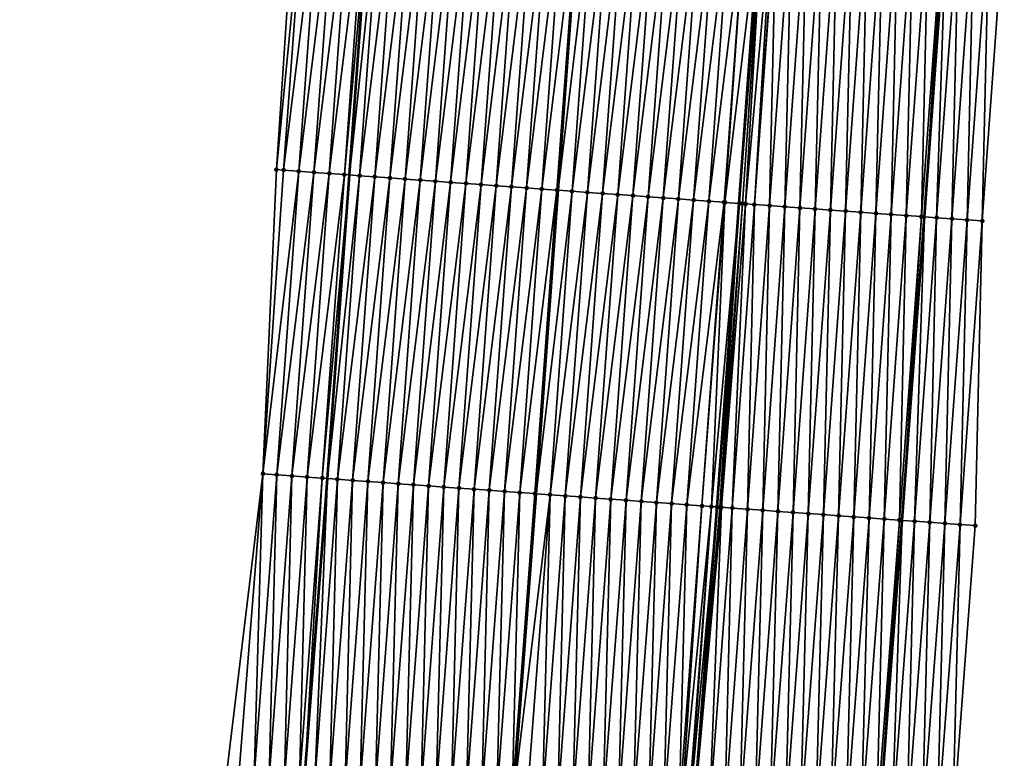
# Model space of a CAD drawing. Header units: feet. Extents: x 2017353 to 2024169, y 808050 to 818690.
# Tile 51 of 256: x 2023404 to 2023469, y 809728 to 809777. Entities that reach past the tile are written whole.
import ezdxf

# ---------------------------------------------------------------- set-up
doc = ezdxf.new("R2010")
doc.units = ezdxf.units.FT
doc.header["$MEASUREMENT"] = 0
for name, color, linetype, lineweight in [('EP_Travel Lane', 172, 'Continuous', 53), ('SB-Road Shots', 141, 'Continuous', 100), ('SB-Road X-Section', 40, 'Continuous', 13), ('STRIPING', 60, 'Continuous', 53)]:
    doc.layers.add(name, color=color, linetype=linetype, lineweight=lineweight)
doc.layers.add('I-77-MM15-17_SB-Surface-BORDER', color=7, linetype='Continuous')
doc.layers.add('I-77-MM15-17_SB-Surface-TIN', color=7, linetype='Continuous')

msp = doc.modelspace()

# ---------------------------------------------------------------- linework, layer by layer
at = {"layer": 'EP_Travel Lane'}
for points in [[(2023407.513, 809527.239, 269.097), (2023409.01, 809547.171, 269.418), (2023410.548, 809567.109, 269.747), (2023412.086, 809587.047, 270.078), (2023413.623, 809606.985, 270.402), (2023415.161, 809626.924, 270.705), (2023416.699, 809646.862, 271.019), (2023418.237, 809666.801, 271.317), (2023419.775, 809686.739, 271.632), (2023421.313, 809706.678, 271.936), (2023422.85, 809726.616, 272.23), (2023424.352, 809746.466, 272.546), (2023425.803, 809766.412, 272.848), (2023427.253, 809786.356, 273.176)], [(2023445.352, 809524.333, 269.397), (2023446.817, 809544.282, 269.689), (2023448.348, 809564.221, 269.995), (2023449.88, 809584.159, 270.32), (2023451.411, 809604.098, 270.658), (2023452.942, 809624.037, 270.976), (2023454.473, 809643.976, 271.264), (2023456.005, 809663.915, 271.576), (2023457.536, 809683.854, 271.878), (2023459.067, 809703.793, 272.18), (2023460.599, 809723.732, 272.473), (2023462.108, 809743.717, 272.782), (2023463.558, 809763.662, 273.094), (2023465.009, 809783.606, 273.434)]]:
    msp.add_polyline3d(points, dxfattribs=at)
at = {"layer": 'I-77-MM15-17_SB-Surface-BORDER', "color": 3, "linetype": 'Continuous', "lineweight": -3}
for points in [[(2023404.146, 809527.5, 268.919), (2023407.532, 809547.285, 269.345), (2023405.509, 809567.497, 269.542), (2023406.611, 809587.468, 269.882), (2023408.254, 809607.399, 270.152), (2023409.817, 809627.335, 270.475), (2023410.222, 809647.36, 270.789), (2023412.677, 809667.229, 271.07), (2023415.292, 809687.084, 271.432), (2023415.617, 809707.116, 271.71), (2023417.716, 809727.011, 272.051), (2023420.117, 809746.777, 272.42), (2023421.009, 809766.763, 272.688), (2023422.315, 809786.719, 272.974)], [(2023468.806, 809783.333, 273.254), (2023467.356, 809763.389, 272.9), (2023466.903, 809743.373, 272.533), (2023465.4, 809723.37, 272.208), (2023463.878, 809703.43, 271.902), (2023462.357, 809683.49, 271.581), (2023460.835, 809663.551, 271.284), (2023459.313, 809643.611, 270.984), (2023457.792, 809623.671, 270.678), (2023456.27, 809603.732, 270.357), (2023454.748, 809583.792, 270.019), (2023453.227, 809563.853, 269.7), (2023451.705, 809543.913, 269.407), (2023450.245, 809523.962, 269.151)]]:
    msp.add_polyline3d(points, dxfattribs=at)
at = {"layer": 'I-77-MM15-17_SB-Surface-TIN', "color": 128, "linetype": 'Continuous', "lineweight": -3}
for points in [[(2023421.009, 809766.763, 272.688), (2023422.928, 809786.674, 272.991), (2023422.315, 809786.719, 272.974)], [(2023421.009, 809766.763, 272.688), (2023421.478, 809766.729, 272.702), (2023422.928, 809786.674, 272.991)], [(2023421.478, 809766.729, 272.702), (2023423.925, 809786.601, 273.026), (2023422.928, 809786.674, 272.991)], [(2023421.478, 809766.729, 272.702), (2023422.475, 809766.656, 272.736), (2023423.925, 809786.601, 273.026)], [(2023422.475, 809766.656, 272.736), (2023424.923, 809786.528, 273.072), (2023423.925, 809786.601, 273.026)], [(2023422.475, 809766.656, 272.736), (2023423.472, 809766.582, 272.771), (2023424.923, 809786.528, 273.072)], [(2023423.472, 809766.582, 272.771), (2023425.92, 809786.454, 273.121), (2023424.923, 809786.528, 273.072)], [(2023423.472, 809766.582, 272.771), (2023424.47, 809766.509, 272.806), (2023425.92, 809786.454, 273.121)], [(2023424.47, 809766.509, 272.806), (2023426.917, 809786.381, 273.164), (2023425.92, 809786.454, 273.121)], [(2023424.47, 809766.509, 272.806), (2023425.467, 809766.436, 272.838), (2023426.917, 809786.381, 273.164)], [(2023425.467, 809766.436, 272.838), (2023427.253, 809786.356, 273.176), (2023426.917, 809786.381, 273.164)], [(2023425.467, 809766.436, 272.838), (2023425.803, 809766.412, 272.848), (2023427.253, 809786.356, 273.176)], [(2023427.915, 809786.308, 273.2), (2023427.253, 809786.356, 273.176), (2023425.803, 809766.412, 272.848)], [(2023426.464, 809766.363, 272.868), (2023427.915, 809786.308, 273.2), (2023425.803, 809766.412, 272.848)], [(2023426.464, 809766.363, 272.868), (2023428.912, 809786.235, 273.227), (2023427.915, 809786.308, 273.2)], [(2023426.464, 809766.363, 272.868), (2023427.462, 809766.29, 272.896), (2023428.912, 809786.235, 273.227)], [(2023427.462, 809766.29, 272.896), (2023429.909, 809786.162, 273.249), (2023428.912, 809786.235, 273.227)], [(2023427.462, 809766.29, 272.896), (2023428.459, 809766.217, 272.919), (2023429.909, 809786.162, 273.249)], [(2023428.459, 809766.217, 272.919), (2023430.907, 809786.089, 273.268), (2023429.909, 809786.162, 273.249)], [(2023428.459, 809766.217, 272.919), (2023429.456, 809766.144, 272.939), (2023430.907, 809786.089, 273.268)], [(2023429.456, 809766.144, 272.939), (2023431.904, 809786.016, 273.283), (2023430.907, 809786.089, 273.268)], [(2023429.456, 809766.144, 272.939), (2023430.454, 809766.071, 272.954), (2023431.904, 809786.016, 273.283)], [(2023430.454, 809766.071, 272.954), (2023432.901, 809785.943, 273.299), (2023431.904, 809786.016, 273.283)], [(2023430.454, 809766.071, 272.954), (2023431.451, 809765.999, 272.968), (2023432.901, 809785.943, 273.299)], [(2023431.451, 809765.999, 272.968), (2023433.899, 809785.87, 273.318), (2023432.901, 809785.943, 273.299)], [(2023431.451, 809765.999, 272.968), (2023432.448, 809765.926, 272.982), (2023433.899, 809785.87, 273.318)], [(2023432.448, 809765.926, 272.982), (2023434.896, 809785.798, 273.337), (2023433.899, 809785.87, 273.318)], [(2023432.448, 809765.926, 272.982), (2023433.446, 809765.853, 272.998), (2023434.896, 809785.798, 273.337)], [(2023433.446, 809765.853, 272.998), (2023435.893, 809785.725, 273.352), (2023434.896, 809785.798, 273.337)], [(2023433.446, 809765.853, 272.998), (2023434.443, 809765.78, 273.012), (2023435.893, 809785.725, 273.352)], [(2023434.443, 809765.78, 273.012), (2023436.891, 809785.652, 273.367), (2023435.893, 809785.725, 273.352)], [(2023434.443, 809765.78, 273.012), (2023435.44, 809765.707, 273.027), (2023436.891, 809785.652, 273.367)], [(2023435.44, 809765.707, 273.027), (2023437.888, 809785.579, 273.383), (2023436.891, 809785.652, 273.367)], [(2023435.44, 809765.707, 273.027), (2023436.438, 809765.635, 273.044), (2023437.888, 809785.579, 273.383)], [(2023436.438, 809765.635, 273.044), (2023438.885, 809785.506, 273.402), (2023437.888, 809785.579, 273.383)], [(2023436.438, 809765.635, 273.044), (2023437.435, 809765.562, 273.064), (2023438.885, 809785.506, 273.402)], [(2023437.435, 809765.562, 273.064), (2023439.883, 809785.433, 273.421), (2023438.885, 809785.506, 273.402)], [(2023437.435, 809765.562, 273.064), (2023438.432, 809765.489, 273.085), (2023439.883, 809785.433, 273.421)], [(2023438.432, 809765.489, 273.085), (2023440.88, 809785.361, 273.439), (2023439.883, 809785.433, 273.421)], [(2023438.432, 809765.489, 273.085), (2023439.43, 809765.416, 273.107), (2023440.88, 809785.361, 273.439)], [(2023439.43, 809765.416, 273.107), (2023440.96, 809785.355, 273.441), (2023440.88, 809785.361, 273.439)], [(2023439.43, 809765.416, 273.107), (2023439.509, 809765.41, 273.109), (2023440.96, 809785.355, 273.441)], [(2023441.877, 809785.288, 273.459), (2023440.96, 809785.355, 273.441), (2023439.509, 809765.41, 273.109)], [(2023440.427, 809765.343, 273.128), (2023441.877, 809785.288, 273.459), (2023439.509, 809765.41, 273.109)], [(2023440.427, 809765.343, 273.128), (2023442.875, 809785.215, 273.481), (2023441.877, 809785.288, 273.459)], [(2023440.427, 809765.343, 273.128), (2023441.424, 809765.27, 273.149), (2023442.875, 809785.215, 273.481)], [(2023441.424, 809765.27, 273.149), (2023443.872, 809785.142, 273.502), (2023442.875, 809785.215, 273.481)], [(2023441.424, 809765.27, 273.149), (2023442.422, 809765.197, 273.17), (2023443.872, 809785.142, 273.502)], [(2023442.422, 809765.197, 273.17), (2023444.869, 809785.069, 273.521), (2023443.872, 809785.142, 273.502)], [(2023442.422, 809765.197, 273.17), (2023443.419, 809765.124, 273.19), (2023444.869, 809785.069, 273.521)], [(2023443.419, 809765.124, 273.19), (2023445.867, 809784.996, 273.539), (2023444.869, 809785.069, 273.521)], [(2023443.419, 809765.124, 273.19), (2023444.416, 809765.052, 273.206), (2023445.867, 809784.996, 273.539)], [(2023444.416, 809765.052, 273.206), (2023446.864, 809784.923, 273.558), (2023445.867, 809784.996, 273.539)], [(2023444.416, 809765.052, 273.206), (2023445.414, 809764.979, 273.221), (2023446.864, 809784.923, 273.558)], [(2023445.414, 809764.979, 273.221), (2023447.861, 809784.85, 273.578), (2023446.864, 809784.923, 273.558)], [(2023445.414, 809764.979, 273.221), (2023446.411, 809764.906, 273.242), (2023447.861, 809784.85, 273.578)], [(2023446.411, 809764.906, 273.242), (2023448.859, 809784.778, 273.596), (2023447.861, 809784.85, 273.578)], [(2023446.411, 809764.906, 273.242), (2023447.408, 809764.833, 273.265), (2023448.859, 809784.778, 273.596)], [(2023447.408, 809764.833, 273.265), (2023449.856, 809784.705, 273.617), (2023448.859, 809784.778, 273.596)], [(2023447.408, 809764.833, 273.265), (2023448.406, 809764.76, 273.287), (2023449.856, 809784.705, 273.617)], [(2023448.406, 809764.76, 273.287), (2023450.853, 809784.632, 273.639), (2023449.856, 809784.705, 273.617)], [(2023448.406, 809764.76, 273.287), (2023449.403, 809764.687, 273.311), (2023450.853, 809784.632, 273.639)], [(2023449.403, 809764.687, 273.311), (2023451.851, 809784.559, 273.654), (2023450.853, 809784.632, 273.639)], [(2023449.403, 809764.687, 273.311), (2023450.4, 809764.614, 273.332), (2023451.851, 809784.559, 273.654)], [(2023450.4, 809764.614, 273.332), (2023450.456, 809764.61, 273.333), (2023451.851, 809784.559, 273.654)], [(2023450.456, 809764.61, 273.333), (2023452.848, 809784.486, 273.667), (2023451.851, 809784.559, 273.654)], [(2023450.456, 809764.61, 273.333), (2023451.398, 809764.541, 273.343), (2023452.848, 809784.486, 273.667)], [(2023452.977, 809784.477, 273.668), (2023452.848, 809784.486, 273.667), (2023451.398, 809764.541, 273.343)], [(2023451.608, 809764.526, 273.344), (2023452.977, 809784.477, 273.668), (2023451.398, 809764.541, 273.343)], [(2023451.608, 809764.526, 273.344), (2023451.818, 809764.511, 273.345), (2023452.977, 809784.477, 273.668)], [(2023451.818, 809764.511, 273.345), (2023453.603, 809784.431, 273.674), (2023452.977, 809784.477, 273.668)], [(2023451.818, 809764.511, 273.345), (2023452.395, 809764.469, 273.342), (2023453.603, 809784.431, 273.674)], [(2023452.395, 809764.469, 273.342), (2023453.819, 809784.415, 273.675), (2023453.603, 809784.431, 273.674)], [(2023452.395, 809764.469, 273.342), (2023453.845, 809784.414, 273.675), (2023453.819, 809784.415, 273.675)], [(2023452.395, 809764.469, 273.342), (2023453.393, 809764.397, 273.326), (2023453.845, 809784.414, 273.675)], [(2023453.393, 809764.397, 273.326), (2023454.843, 809784.341, 273.659), (2023453.845, 809784.414, 273.675)], [(2023453.393, 809764.397, 273.326), (2023454.39, 809764.325, 273.308), (2023454.843, 809784.341, 273.659)], [(2023454.39, 809764.325, 273.308), (2023455.84, 809784.269, 273.637), (2023454.843, 809784.341, 273.659)], [(2023454.39, 809764.325, 273.308), (2023455.387, 809764.252, 273.29), (2023455.84, 809784.269, 273.637)], [(2023455.387, 809764.252, 273.29), (2023456.838, 809784.197, 273.617), (2023455.84, 809784.269, 273.637)], [(2023455.387, 809764.252, 273.29), (2023456.385, 809764.18, 273.273), (2023456.838, 809784.197, 273.617)], [(2023456.385, 809764.18, 273.273), (2023457.835, 809784.125, 273.598), (2023456.838, 809784.197, 273.617)], [(2023456.385, 809764.18, 273.273), (2023457.382, 809764.108, 273.255), (2023457.835, 809784.125, 273.598)], [(2023457.382, 809764.108, 273.255), (2023458.832, 809784.053, 273.589), (2023457.835, 809784.125, 273.598)], [(2023457.382, 809764.108, 273.255), (2023458.38, 809764.036, 273.238), (2023458.832, 809784.053, 273.589)], [(2023458.38, 809764.036, 273.238), (2023459.83, 809783.98, 273.573), (2023458.832, 809784.053, 273.589)], [(2023458.38, 809764.036, 273.238), (2023459.377, 809763.963, 273.222), (2023459.83, 809783.98, 273.573)], [(2023459.377, 809763.963, 273.222), (2023460.827, 809783.908, 273.547), (2023459.83, 809783.98, 273.573)], [(2023459.377, 809763.963, 273.222), (2023460.374, 809763.891, 273.196), (2023460.827, 809783.908, 273.547)], [(2023460.374, 809763.891, 273.196), (2023461.825, 809783.836, 273.529), (2023460.827, 809783.908, 273.547)], [(2023460.374, 809763.891, 273.196), (2023461.372, 809763.819, 273.171), (2023461.825, 809783.836, 273.529)], [(2023461.372, 809763.819, 273.171), (2023462.822, 809783.764, 273.503), (2023461.825, 809783.836, 273.529)], [(2023461.372, 809763.819, 273.171), (2023462.369, 809763.747, 273.142), (2023462.822, 809783.764, 273.503)], [(2023462.369, 809763.747, 273.142), (2023463.819, 809783.692, 273.476), (2023462.822, 809783.764, 273.503)], [(2023462.369, 809763.747, 273.142), (2023463.367, 809763.676, 273.104), (2023463.819, 809783.692, 273.476)], [(2023463.367, 809763.676, 273.104), (2023464.817, 809783.62, 273.444), (2023463.819, 809783.692, 273.476)], [(2023463.367, 809763.676, 273.104), (2023463.558, 809763.662, 273.094), (2023464.817, 809783.62, 273.444)], [(2023464.817, 809783.62, 273.444), (2023463.558, 809763.662, 273.094), (2023465.009, 809783.606, 273.434)], [(2023464.364, 809763.604, 273.053), (2023465.009, 809783.606, 273.434), (2023463.558, 809763.662, 273.094)], [(2023464.364, 809763.604, 273.053), (2023465.814, 809783.548, 273.395), (2023465.009, 809783.606, 273.434)], [(2023464.364, 809763.604, 273.053), (2023465.361, 809763.532, 273.002), (2023465.814, 809783.548, 273.395)], [(2023465.361, 809763.532, 273.002), (2023466.812, 809783.477, 273.345), (2023465.814, 809783.548, 273.395)], [(2023465.361, 809763.532, 273.002), (2023466.359, 809763.461, 272.951), (2023466.812, 809783.477, 273.345)], [(2023466.359, 809763.461, 272.951), (2023467.809, 809783.405, 273.303), (2023466.812, 809783.477, 273.345)], [(2023466.359, 809763.461, 272.951), (2023467.356, 809763.389, 272.9), (2023467.809, 809783.405, 273.303)], [(2023467.356, 809763.389, 272.9), (2023468.806, 809783.333, 273.254), (2023467.809, 809783.405, 273.303)], [(2023420.117, 809746.777, 272.42), (2023421.478, 809766.729, 272.702), (2023421.009, 809766.763, 272.688)], [(2023420.117, 809746.777, 272.42), (2023422.475, 809766.656, 272.736), (2023421.478, 809766.729, 272.702)], [(2023420.117, 809746.777, 272.42), (2023421.025, 809746.71, 272.447), (2023422.475, 809766.656, 272.736)], [(2023421.025, 809746.71, 272.447), (2023423.472, 809766.582, 272.771), (2023422.475, 809766.656, 272.736)], [(2023421.025, 809746.71, 272.447), (2023422.022, 809746.637, 272.479), (2023423.472, 809766.582, 272.771)], [(2023422.022, 809746.637, 272.479), (2023424.47, 809766.509, 272.806), (2023423.472, 809766.582, 272.771)], [(2023422.022, 809746.637, 272.479), (2023423.019, 809746.564, 272.51), (2023424.47, 809766.509, 272.806)], [(2023423.019, 809746.564, 272.51), (2023425.467, 809766.436, 272.838), (2023424.47, 809766.509, 272.806)], [(2023423.019, 809746.564, 272.51), (2023424.017, 809746.491, 272.539), (2023425.467, 809766.436, 272.838)], [(2023424.017, 809746.491, 272.539), (2023425.803, 809766.412, 272.848), (2023425.467, 809766.436, 272.838)], [(2023424.017, 809746.491, 272.539), (2023424.352, 809746.466, 272.546), (2023425.803, 809766.412, 272.848)], [(2023426.464, 809766.363, 272.868), (2023425.803, 809766.412, 272.848), (2023424.352, 809746.466, 272.546)], [(2023425.014, 809746.418, 272.562), (2023426.464, 809766.363, 272.868), (2023424.352, 809746.466, 272.546)], [(2023425.014, 809746.418, 272.562), (2023427.462, 809766.29, 272.896), (2023426.464, 809766.363, 272.868)], [(2023425.014, 809746.418, 272.562), (2023426.011, 809746.345, 272.581), (2023427.462, 809766.29, 272.896)], [(2023426.011, 809746.345, 272.581), (2023428.459, 809766.217, 272.919), (2023427.462, 809766.29, 272.896)], [(2023426.011, 809746.345, 272.581), (2023427.009, 809746.272, 272.599), (2023428.459, 809766.217, 272.919)], [(2023427.009, 809746.272, 272.599), (2023429.456, 809766.144, 272.939), (2023428.459, 809766.217, 272.919)], [(2023427.009, 809746.272, 272.599), (2023428.006, 809746.199, 272.619), (2023429.456, 809766.144, 272.939)], [(2023428.006, 809746.199, 272.619), (2023430.454, 809766.071, 272.954), (2023429.456, 809766.144, 272.939)], [(2023428.006, 809746.199, 272.619), (2023429.003, 809746.127, 272.638), (2023430.454, 809766.071, 272.954)], [(2023429.003, 809746.127, 272.638), (2023431.451, 809765.999, 272.968), (2023430.454, 809766.071, 272.954)], [(2023429.003, 809746.127, 272.638), (2023430.001, 809746.054, 272.656), (2023431.451, 809765.999, 272.968)], [(2023430.001, 809746.054, 272.656), (2023432.448, 809765.926, 272.982), (2023431.451, 809765.999, 272.968)], [(2023430.001, 809746.054, 272.656), (2023430.998, 809745.981, 272.672), (2023432.448, 809765.926, 272.982)], [(2023430.998, 809745.981, 272.672), (2023433.446, 809765.853, 272.998), (2023432.448, 809765.926, 272.982)], [(2023430.998, 809745.981, 272.672), (2023431.995, 809745.908, 272.687), (2023433.446, 809765.853, 272.998)], [(2023431.995, 809745.908, 272.687), (2023434.443, 809765.78, 273.012), (2023433.446, 809765.853, 272.998)], [(2023431.995, 809745.908, 272.687), (2023432.993, 809745.835, 272.698), (2023434.443, 809765.78, 273.012)], [(2023432.993, 809745.835, 272.698), (2023435.44, 809765.707, 273.027), (2023434.443, 809765.78, 273.012)], [(2023432.993, 809745.835, 272.698), (2023433.99, 809745.763, 272.71), (2023435.44, 809765.707, 273.027)], [(2023433.99, 809745.763, 272.71), (2023436.438, 809765.635, 273.044), (2023435.44, 809765.707, 273.027)], [(2023433.99, 809745.763, 272.71), (2023434.987, 809745.69, 272.726), (2023436.438, 809765.635, 273.044)], [(2023434.987, 809745.69, 272.726), (2023437.435, 809765.562, 273.064), (2023436.438, 809765.635, 273.044)], [(2023434.987, 809745.69, 272.726), (2023435.985, 809745.617, 272.746), (2023437.435, 809765.562, 273.064)], [(2023435.985, 809745.617, 272.746), (2023438.432, 809765.489, 273.085), (2023437.435, 809765.562, 273.064)], [(2023435.985, 809745.617, 272.746), (2023436.982, 809745.544, 272.767), (2023438.432, 809765.489, 273.085)], [(2023436.982, 809745.544, 272.767), (2023439.43, 809765.416, 273.107), (2023438.432, 809765.489, 273.085)], [(2023436.982, 809745.544, 272.767), (2023437.98, 809745.471, 272.79), (2023439.43, 809765.416, 273.107)], [(2023437.98, 809745.471, 272.79), (2023439.509, 809765.41, 273.109), (2023439.43, 809765.416, 273.107)], [(2023437.98, 809745.471, 272.79), (2023438.059, 809745.465, 272.792), (2023439.509, 809765.41, 273.109)], [(2023440.427, 809765.343, 273.128), (2023439.509, 809765.41, 273.109), (2023438.059, 809745.465, 272.792)], [(2023438.977, 809745.398, 272.811), (2023440.427, 809765.343, 273.128), (2023438.059, 809745.465, 272.792)], [(2023438.977, 809745.398, 272.811), (2023441.424, 809765.27, 273.149), (2023440.427, 809765.343, 273.128)], [(2023438.977, 809745.398, 272.811), (2023439.974, 809745.325, 272.832), (2023441.424, 809765.27, 273.149)], [(2023439.974, 809745.325, 272.832), (2023442.422, 809765.197, 273.17), (2023441.424, 809765.27, 273.149)], [(2023439.974, 809745.325, 272.832), (2023440.972, 809745.252, 272.856), (2023442.422, 809765.197, 273.17)], [(2023440.972, 809745.252, 272.856), (2023443.419, 809765.124, 273.19), (2023442.422, 809765.197, 273.17)], [(2023440.972, 809745.252, 272.856), (2023441.969, 809745.179, 272.88), (2023443.419, 809765.124, 273.19)], [(2023441.969, 809745.179, 272.88), (2023444.416, 809765.052, 273.206), (2023443.419, 809765.124, 273.19)], [(2023441.969, 809745.179, 272.88), (2023442.966, 809745.106, 272.902), (2023444.416, 809765.052, 273.206)], [(2023442.966, 809745.106, 272.902), (2023445.414, 809764.979, 273.221), (2023444.416, 809765.052, 273.206)], [(2023442.966, 809745.106, 272.902), (2023443.964, 809745.034, 272.921), (2023445.414, 809764.979, 273.221)], [(2023443.964, 809745.034, 272.921), (2023446.411, 809764.906, 273.242), (2023445.414, 809764.979, 273.221)], [(2023443.964, 809745.034, 272.921), (2023444.961, 809744.961, 272.94), (2023446.411, 809764.906, 273.242)], [(2023444.961, 809744.961, 272.94), (2023447.408, 809764.833, 273.265), (2023446.411, 809764.906, 273.242)], [(2023444.961, 809744.961, 272.94), (2023445.958, 809744.888, 272.96), (2023447.408, 809764.833, 273.265)], [(2023445.958, 809744.888, 272.96), (2023448.406, 809764.76, 273.287), (2023447.408, 809764.833, 273.265)], [(2023445.958, 809744.888, 272.96), (2023446.956, 809744.815, 272.985), (2023448.406, 809764.76, 273.287)], [(2023446.956, 809744.815, 272.985), (2023449.403, 809764.687, 273.311), (2023448.406, 809764.76, 273.287)], [(2023446.956, 809744.815, 272.985), (2023447.953, 809744.742, 273.01), (2023449.403, 809764.687, 273.311)], [(2023447.953, 809744.742, 273.01), (2023450.4, 809764.614, 273.332), (2023449.403, 809764.687, 273.311)], [(2023447.953, 809744.742, 273.01), (2023448.95, 809744.669, 273.031), (2023450.4, 809764.614, 273.332)], [(2023448.95, 809744.669, 273.031), (2023450.456, 809764.61, 273.333), (2023450.4, 809764.614, 273.332)], [(2023448.95, 809744.669, 273.031), (2023449.568, 809744.624, 273.041), (2023450.456, 809764.61, 273.333)], [(2023449.568, 809744.624, 273.041), (2023451.398, 809764.541, 273.343), (2023450.456, 809764.61, 273.333)], [(2023449.568, 809744.624, 273.041), (2023449.948, 809744.596, 273.044), (2023451.398, 809764.541, 273.343)], [(2023450.126, 809744.583, 273.045), (2023451.398, 809764.541, 273.343), (2023449.948, 809744.596, 273.044)], [(2023450.126, 809744.583, 273.045), (2023451.608, 809764.526, 273.344), (2023451.398, 809764.541, 273.343)], [(2023450.126, 809744.583, 273.045), (2023450.231, 809744.576, 273.045), (2023451.608, 809764.526, 273.344)], [(2023450.231, 809744.576, 273.045), (2023451.818, 809764.511, 273.345), (2023451.608, 809764.526, 273.344)], [(2023450.231, 809744.576, 273.045), (2023450.945, 809744.524, 273.039), (2023451.818, 809764.511, 273.345)], [(2023450.945, 809744.524, 273.039), (2023452.395, 809764.469, 273.342), (2023451.818, 809764.511, 273.345)], [(2023450.945, 809744.524, 273.039), (2023451.942, 809744.452, 273.022), (2023452.395, 809764.469, 273.342)], [(2023451.942, 809744.452, 273.022), (2023453.393, 809764.397, 273.326), (2023452.395, 809764.469, 273.342)], [(2023451.942, 809744.452, 273.022), (2023452.94, 809744.379, 273.003), (2023453.393, 809764.397, 273.326)], [(2023452.94, 809744.379, 273.003), (2023454.39, 809764.325, 273.308), (2023453.393, 809764.397, 273.326)], [(2023452.94, 809744.379, 273.003), (2023453.937, 809744.307, 272.983), (2023454.39, 809764.325, 273.308)], [(2023453.937, 809744.307, 272.983), (2023455.387, 809764.252, 273.29), (2023454.39, 809764.325, 273.308)], [(2023453.937, 809744.307, 272.983), (2023454.935, 809744.235, 272.966), (2023455.387, 809764.252, 273.29)], [(2023454.935, 809744.235, 272.966), (2023456.385, 809764.18, 273.273), (2023455.387, 809764.252, 273.29)], [(2023454.935, 809744.235, 272.966), (2023455.932, 809744.163, 272.949), (2023456.385, 809764.18, 273.273)], [(2023455.932, 809744.163, 272.949), (2023457.382, 809764.108, 273.255), (2023456.385, 809764.18, 273.273)], [(2023455.932, 809744.163, 272.949), (2023456.929, 809744.091, 272.932), (2023457.382, 809764.108, 273.255)], [(2023456.929, 809744.091, 272.932), (2023458.38, 809764.036, 273.238), (2023457.382, 809764.108, 273.255)], [(2023456.929, 809744.091, 272.932), (2023457.927, 809744.018, 272.912), (2023458.38, 809764.036, 273.238)], [(2023457.927, 809744.018, 272.912), (2023459.377, 809763.963, 273.222), (2023458.38, 809764.036, 273.238)], [(2023457.927, 809744.018, 272.912), (2023458.924, 809743.946, 272.888), (2023459.377, 809763.963, 273.222)], [(2023458.924, 809743.946, 272.888), (2023460.374, 809763.891, 273.196), (2023459.377, 809763.963, 273.222)], [(2023458.924, 809743.946, 272.888), (2023459.921, 809743.874, 272.862), (2023460.374, 809763.891, 273.196)], [(2023459.921, 809743.874, 272.862), (2023461.372, 809763.819, 273.171), (2023460.374, 809763.891, 273.196)], [(2023459.921, 809743.874, 272.862), (2023460.919, 809743.802, 272.834), (2023461.372, 809763.819, 273.171)], [(2023460.919, 809743.802, 272.834), (2023462.369, 809763.747, 273.142), (2023461.372, 809763.819, 273.171)], [(2023460.919, 809743.802, 272.834), (2023461.916, 809743.731, 272.792), (2023462.369, 809763.747, 273.142)], [(2023461.916, 809743.731, 272.792), (2023463.367, 809763.676, 273.104), (2023462.369, 809763.747, 273.142)], [(2023461.916, 809743.731, 272.792), (2023462.108, 809743.717, 272.782), (2023463.367, 809763.676, 273.104)], [(2023463.367, 809763.676, 273.104), (2023462.108, 809743.717, 272.782), (2023463.558, 809763.662, 273.094)], [(2023462.914, 809743.659, 272.736), (2023463.558, 809763.662, 273.094), (2023462.108, 809743.717, 272.782)], [(2023462.914, 809743.659, 272.736), (2023464.364, 809763.604, 273.053), (2023463.558, 809763.662, 273.094)], [(2023462.914, 809743.659, 272.736), (2023463.911, 809743.587, 272.685), (2023464.364, 809763.604, 273.053)], [(2023463.911, 809743.587, 272.685), (2023465.361, 809763.532, 273.002), (2023464.364, 809763.604, 273.053)], [(2023463.911, 809743.587, 272.685), (2023464.909, 809743.516, 272.641), (2023465.361, 809763.532, 273.002)], [(2023464.909, 809743.516, 272.641), (2023466.359, 809763.461, 272.951), (2023465.361, 809763.532, 273.002)], [(2023464.909, 809743.516, 272.641), (2023465.906, 809743.444, 272.586), (2023466.359, 809763.461, 272.951)], [(2023465.906, 809743.444, 272.586), (2023467.356, 809763.389, 272.9), (2023466.359, 809763.461, 272.951)], [(2023465.906, 809743.444, 272.586), (2023466.903, 809743.373, 272.533), (2023467.356, 809763.389, 272.9)], [(2023417.716, 809727.011, 272.051), (2023418.536, 809726.948, 272.07), (2023420.117, 809746.777, 272.42)], [(2023418.536, 809726.948, 272.07), (2023419.533, 809726.871, 272.101), (2023420.117, 809746.777, 272.42)], [(2023419.533, 809726.871, 272.101), (2023421.025, 809746.71, 272.447), (2023420.117, 809746.777, 272.42)], [(2023419.533, 809726.871, 272.101), (2023420.53, 809726.795, 272.139), (2023421.025, 809746.71, 272.447)], [(2023420.53, 809726.795, 272.139), (2023422.022, 809746.637, 272.479), (2023421.025, 809746.71, 272.447)], [(2023420.53, 809726.795, 272.139), (2023421.527, 809726.718, 272.181), (2023422.022, 809746.637, 272.479)], [(2023421.527, 809726.718, 272.181), (2023423.019, 809746.564, 272.51), (2023422.022, 809746.637, 272.479)], [(2023421.527, 809726.718, 272.181), (2023422.525, 809726.641, 272.22), (2023423.019, 809746.564, 272.51)], [(2023422.525, 809726.641, 272.22), (2023424.017, 809746.491, 272.539), (2023423.019, 809746.564, 272.51)], [(2023422.525, 809726.641, 272.22), (2023422.85, 809726.616, 272.23), (2023424.017, 809746.491, 272.539)], [(2023424.017, 809746.491, 272.539), (2023422.85, 809726.616, 272.23), (2023424.352, 809746.466, 272.546)], [(2023423.522, 809726.565, 272.252), (2023424.352, 809746.466, 272.546), (2023422.85, 809726.616, 272.23)], [(2023423.522, 809726.565, 272.252), (2023425.014, 809746.418, 272.562), (2023424.352, 809746.466, 272.546)], [(2023423.522, 809726.565, 272.252), (2023424.519, 809726.488, 272.276), (2023425.014, 809746.418, 272.562)], [(2023424.519, 809726.488, 272.276), (2023426.011, 809746.345, 272.581), (2023425.014, 809746.418, 272.562)], [(2023424.519, 809726.488, 272.276), (2023425.516, 809726.412, 272.295), (2023426.011, 809746.345, 272.581)], [(2023425.516, 809726.412, 272.295), (2023427.009, 809746.272, 272.599), (2023426.011, 809746.345, 272.581)], [(2023425.516, 809726.412, 272.295), (2023426.513, 809726.335, 272.312), (2023427.009, 809746.272, 272.599)], [(2023426.513, 809726.335, 272.312), (2023428.006, 809746.199, 272.619), (2023427.009, 809746.272, 272.599)], [(2023426.513, 809726.335, 272.312), (2023427.51, 809726.259, 272.329), (2023428.006, 809746.199, 272.619)], [(2023427.51, 809726.259, 272.329), (2023429.003, 809746.127, 272.638), (2023428.006, 809746.199, 272.619)], [(2023427.51, 809726.259, 272.329), (2023428.507, 809726.183, 272.346), (2023429.003, 809746.127, 272.638)], [(2023428.507, 809726.183, 272.346), (2023430.001, 809746.054, 272.656), (2023429.003, 809746.127, 272.638)], [(2023428.507, 809726.183, 272.346), (2023429.504, 809726.106, 272.364), (2023430.001, 809746.054, 272.656)], [(2023429.504, 809726.106, 272.364), (2023430.998, 809745.981, 272.672), (2023430.001, 809746.054, 272.656)], [(2023429.504, 809726.106, 272.364), (2023430.501, 809726.03, 272.383), (2023430.998, 809745.981, 272.672)], [(2023430.501, 809726.03, 272.383), (2023431.995, 809745.908, 272.687), (2023430.998, 809745.981, 272.672)], [(2023430.501, 809726.03, 272.383), (2023431.498, 809725.954, 272.399), (2023431.995, 809745.908, 272.687)], [(2023431.498, 809725.954, 272.399), (2023432.993, 809745.835, 272.698), (2023431.995, 809745.908, 272.687)], [(2023431.498, 809725.954, 272.399), (2023432.495, 809725.877, 272.413), (2023432.993, 809745.835, 272.698)], [(2023432.495, 809725.877, 272.413), (2023433.99, 809745.763, 272.71), (2023432.993, 809745.835, 272.698)], [(2023432.495, 809725.877, 272.413), (2023433.492, 809725.801, 272.431), (2023433.99, 809745.763, 272.71)], [(2023433.492, 809725.801, 272.431), (2023434.987, 809745.69, 272.726), (2023433.99, 809745.763, 272.71)], [(2023433.492, 809725.801, 272.431), (2023434.489, 809725.725, 272.448), (2023434.987, 809745.69, 272.726)], [(2023434.489, 809725.725, 272.448), (2023435.985, 809745.617, 272.746), (2023434.987, 809745.69, 272.726)], [(2023434.489, 809725.725, 272.448), (2023435.487, 809725.648, 272.467), (2023435.985, 809745.617, 272.746)], [(2023435.487, 809725.648, 272.467), (2023436.982, 809745.544, 272.767), (2023435.985, 809745.617, 272.746)], [(2023435.487, 809725.648, 272.467), (2023436.484, 809725.572, 272.499), (2023436.982, 809745.544, 272.767)], [(2023436.484, 809725.572, 272.499), (2023437.98, 809745.471, 272.79), (2023436.982, 809745.544, 272.767)], [(2023436.484, 809725.572, 272.499), (2023438.059, 809745.465, 272.792), (2023437.98, 809745.471, 272.79)], [(2023436.484, 809725.572, 272.499), (2023436.574, 809725.565, 272.501), (2023438.059, 809745.465, 272.792)], [(2023438.977, 809745.398, 272.811), (2023438.059, 809745.465, 272.792), (2023436.574, 809725.565, 272.501)], [(2023437.481, 809725.495, 272.53), (2023438.977, 809745.398, 272.811), (2023436.574, 809725.565, 272.501)], [(2023437.481, 809725.495, 272.53), (2023438.478, 809725.419, 272.552), (2023438.977, 809745.398, 272.811)], [(2023438.478, 809725.419, 272.552), (2023439.974, 809745.325, 272.832), (2023438.977, 809745.398, 272.811)], [(2023438.478, 809725.419, 272.552), (2023439.475, 809725.342, 272.573), (2023439.974, 809745.325, 272.832)], [(2023439.475, 809725.342, 272.573), (2023440.972, 809745.252, 272.856), (2023439.974, 809745.325, 272.832)], [(2023439.475, 809725.342, 272.573), (2023440.472, 809725.266, 272.596), (2023440.972, 809745.252, 272.856)], [(2023440.472, 809725.266, 272.596), (2023441.969, 809745.179, 272.88), (2023440.972, 809745.252, 272.856)], [(2023440.472, 809725.266, 272.596), (2023441.469, 809725.189, 272.617), (2023441.969, 809745.179, 272.88)], [(2023441.469, 809725.189, 272.617), (2023442.966, 809745.106, 272.902), (2023441.969, 809745.179, 272.88)], [(2023441.469, 809725.189, 272.617), (2023442.466, 809725.113, 272.637), (2023442.966, 809745.106, 272.902)], [(2023442.466, 809725.113, 272.637), (2023443.964, 809745.034, 272.921), (2023442.966, 809745.106, 272.902)], [(2023442.466, 809725.113, 272.637), (2023443.463, 809725.037, 272.657), (2023443.964, 809745.034, 272.921)], [(2023443.463, 809725.037, 272.657), (2023444.961, 809744.961, 272.94), (2023443.964, 809745.034, 272.921)], [(2023443.463, 809725.037, 272.657), (2023444.46, 809724.96, 272.676), (2023444.961, 809744.961, 272.94)], [(2023444.46, 809724.96, 272.676), (2023445.958, 809744.888, 272.96), (2023444.961, 809744.961, 272.94)], [(2023444.46, 809724.96, 272.676), (2023445.457, 809724.884, 272.695), (2023445.958, 809744.888, 272.96)], [(2023445.457, 809724.884, 272.695), (2023446.956, 809744.815, 272.985), (2023445.958, 809744.888, 272.96)], [(2023445.457, 809724.884, 272.695), (2023446.454, 809724.807, 272.716), (2023446.956, 809744.815, 272.985)], [(2023446.454, 809724.807, 272.716), (2023447.953, 809744.742, 273.01), (2023446.956, 809744.815, 272.985)], [(2023446.454, 809724.807, 272.716), (2023447.451, 809724.731, 272.739), (2023447.953, 809744.742, 273.01)], [(2023447.451, 809724.731, 272.739), (2023448.95, 809744.669, 273.031), (2023447.953, 809744.742, 273.01)], [(2023447.451, 809724.731, 272.739), (2023447.608, 809724.719, 272.742), (2023448.95, 809744.669, 273.031)], [(2023447.608, 809724.719, 272.742), (2023449.568, 809744.624, 273.041), (2023448.95, 809744.669, 273.031)], [(2023447.608, 809724.719, 272.742), (2023448.063, 809724.684, 272.747), (2023449.568, 809744.624, 273.041)], [(2023448.063, 809724.684, 272.747), (2023448.129, 809724.679, 272.747), (2023449.568, 809744.624, 273.041)], [(2023448.129, 809724.679, 272.747), (2023449.948, 809744.596, 273.044), (2023449.568, 809744.624, 273.041)], [(2023448.129, 809724.679, 272.747), (2023448.449, 809724.655, 272.744), (2023449.948, 809744.596, 273.044)], [(2023450.126, 809744.583, 273.045), (2023449.948, 809744.596, 273.044), (2023448.449, 809724.655, 272.744)], [(2023450.126, 809744.583, 273.045), (2023448.449, 809724.655, 272.744), (2023450.231, 809744.576, 273.045)], [(2023449.446, 809724.579, 272.729), (2023450.231, 809744.576, 273.045), (2023448.449, 809724.655, 272.744)], [(2023449.446, 809724.579, 272.729), (2023450.945, 809744.524, 273.039), (2023450.231, 809744.576, 273.045)], [(2023449.446, 809724.579, 272.729), (2023450.443, 809724.503, 272.714), (2023450.945, 809744.524, 273.039)], [(2023450.443, 809724.503, 272.714), (2023451.942, 809744.452, 273.022), (2023450.945, 809744.524, 273.039)], [(2023450.443, 809724.503, 272.714), (2023451.44, 809724.427, 272.694), (2023451.942, 809744.452, 273.022)], [(2023451.44, 809724.427, 272.694), (2023452.94, 809744.379, 273.003), (2023451.942, 809744.452, 273.022)], [(2023451.44, 809724.427, 272.694), (2023452.437, 809724.351, 272.675), (2023452.94, 809744.379, 273.003)], [(2023452.437, 809724.351, 272.675), (2023453.937, 809744.307, 272.983), (2023452.94, 809744.379, 273.003)], [(2023452.437, 809724.351, 272.675), (2023453.434, 809724.276, 272.656), (2023453.937, 809744.307, 272.983)], [(2023453.434, 809724.276, 272.656), (2023454.935, 809744.235, 272.966), (2023453.937, 809744.307, 272.983)], [(2023453.434, 809724.276, 272.656), (2023454.431, 809724.2, 272.641), (2023454.935, 809744.235, 272.966)], [(2023454.431, 809724.2, 272.641), (2023455.932, 809744.163, 272.949), (2023454.935, 809744.235, 272.966)], [(2023454.431, 809724.2, 272.641), (2023455.428, 809724.124, 272.624), (2023455.932, 809744.163, 272.949)], [(2023455.428, 809724.124, 272.624), (2023456.929, 809744.091, 272.932), (2023455.932, 809744.163, 272.949)], [(2023455.428, 809724.124, 272.624), (2023456.425, 809724.048, 272.605), (2023456.929, 809744.091, 272.932)], [(2023456.425, 809724.048, 272.605), (2023457.927, 809744.018, 272.912), (2023456.929, 809744.091, 272.932)], [(2023456.425, 809724.048, 272.605), (2023457.423, 809723.972, 272.581), (2023457.927, 809744.018, 272.912)], [(2023457.423, 809723.972, 272.581), (2023458.924, 809743.946, 272.888), (2023457.927, 809744.018, 272.912)], [(2023457.423, 809723.972, 272.581), (2023458.42, 809723.897, 272.562), (2023458.924, 809743.946, 272.888)], [(2023458.42, 809723.897, 272.562), (2023459.921, 809743.874, 272.862), (2023458.924, 809743.946, 272.888)], [(2023458.42, 809723.897, 272.562), (2023459.417, 809723.821, 272.54), (2023459.921, 809743.874, 272.862)], [(2023459.417, 809723.821, 272.54), (2023460.919, 809743.802, 272.834), (2023459.921, 809743.874, 272.862)], [(2023459.417, 809723.821, 272.54), (2023460.414, 809723.746, 272.486), (2023460.919, 809743.802, 272.834)], [(2023460.414, 809723.746, 272.486), (2023461.916, 809743.731, 272.792), (2023460.919, 809743.802, 272.834)], [(2023460.414, 809723.746, 272.486), (2023460.599, 809723.732, 272.473), (2023461.916, 809743.731, 272.792)], [(2023461.916, 809743.731, 272.792), (2023460.599, 809723.732, 272.473), (2023462.108, 809743.717, 272.782)], [(2023461.411, 809723.671, 272.415), (2023462.108, 809743.717, 272.782), (2023460.599, 809723.732, 272.473)], [(2023461.411, 809723.671, 272.415), (2023462.914, 809743.659, 272.736), (2023462.108, 809743.717, 272.782)], [(2023461.411, 809723.671, 272.415), (2023462.408, 809723.595, 272.363), (2023462.914, 809743.659, 272.736)], [(2023462.408, 809723.595, 272.363), (2023463.911, 809743.587, 272.685), (2023462.914, 809743.659, 272.736)], [(2023462.408, 809723.595, 272.363), (2023463.406, 809723.52, 272.312), (2023463.911, 809743.587, 272.685)], [(2023463.406, 809723.52, 272.312), (2023464.909, 809743.516, 272.641), (2023463.911, 809743.587, 272.685)], [(2023463.406, 809723.52, 272.312), (2023464.403, 809723.445, 272.259), (2023464.909, 809743.516, 272.641)], [(2023464.403, 809723.445, 272.259), (2023465.906, 809743.444, 272.586), (2023464.909, 809743.516, 272.641)], [(2023464.403, 809723.445, 272.259), (2023465.4, 809723.37, 272.208), (2023465.906, 809743.444, 272.586)], [(2023465.4, 809723.37, 272.208), (2023466.903, 809743.373, 272.533), (2023465.906, 809743.444, 272.586)]]:
    msp.add_3dface(points, dxfattribs=at)
at = {"layer": 'SB-Road Shots', "lineweight": 100}
for p in [(2023421.009, 809766.763, 272.688), (2023421.478, 809766.729, 272.702), (2023422.475, 809766.656, 272.736), (2023423.472, 809766.582, 272.771), (2023424.47, 809766.509, 272.806), (2023425.467, 809766.436, 272.838), (2023426.464, 809766.363, 272.868), (2023427.462, 809766.29, 272.896), (2023428.459, 809766.217, 272.919), (2023429.456, 809766.144, 272.939), (2023430.454, 809766.071, 272.954), (2023431.451, 809765.999, 272.968), (2023432.448, 809765.926, 272.982), (2023433.446, 809765.853, 272.998), (2023434.443, 809765.78, 273.012), (2023435.44, 809765.707, 273.027), (2023436.438, 809765.635, 273.044), (2023437.435, 809765.562, 273.064), (2023438.432, 809765.489, 273.085), (2023439.43, 809765.416, 273.107), (2023440.427, 809765.343, 273.128), (2023441.424, 809765.27, 273.149), (2023442.422, 809765.197, 273.17), (2023443.419, 809765.124, 273.19), (2023444.416, 809765.052, 273.206), (2023445.414, 809764.979, 273.221), (2023446.411, 809764.906, 273.242), (2023447.408, 809764.833, 273.265), (2023448.406, 809764.76, 273.287), (2023449.403, 809764.687, 273.311), (2023450.4, 809764.614, 273.332), (2023450.456, 809764.61, 273.333), (2023451.398, 809764.541, 273.343), (2023451.608, 809764.526, 273.344), (2023451.818, 809764.511, 273.345), (2023452.395, 809764.469, 273.342), (2023453.393, 809764.397, 273.326), (2023454.39, 809764.325, 273.308), (2023455.387, 809764.252, 273.29), (2023456.385, 809764.18, 273.273), (2023457.382, 809764.108, 273.255), (2023458.38, 809764.036, 273.238), (2023459.377, 809763.963, 273.222), (2023460.374, 809763.891, 273.196), (2023461.372, 809763.819, 273.171), (2023462.369, 809763.747, 273.142), (2023463.367, 809763.676, 273.104), (2023464.364, 809763.604, 273.053), (2023465.361, 809763.532, 273.002), (2023466.359, 809763.461, 272.951), (2023467.356, 809763.389, 272.9), (2023420.117, 809746.777, 272.42), (2023421.025, 809746.71, 272.447), (2023422.022, 809746.637, 272.479), (2023423.019, 809746.564, 272.51), (2023424.017, 809746.491, 272.539), (2023425.014, 809746.418, 272.562), (2023426.011, 809746.345, 272.581), (2023427.009, 809746.272, 272.599), (2023428.006, 809746.199, 272.619), (2023429.003, 809746.127, 272.638), (2023430.001, 809746.054, 272.656), (2023430.998, 809745.981, 272.672), (2023431.995, 809745.908, 272.687), (2023432.993, 809745.835, 272.698), (2023433.99, 809745.763, 272.71), (2023434.987, 809745.69, 272.726), (2023435.985, 809745.617, 272.746), (2023436.982, 809745.544, 272.767), (2023437.98, 809745.471, 272.79), (2023438.977, 809745.398, 272.811), (2023439.974, 809745.325, 272.832), (2023440.972, 809745.252, 272.856), (2023441.969, 809745.179, 272.88), (2023442.966, 809745.106, 272.902), (2023443.964, 809745.034, 272.921), (2023444.961, 809744.961, 272.94), (2023445.958, 809744.888, 272.96), (2023446.956, 809744.815, 272.985), (2023447.953, 809744.742, 273.01), (2023448.95, 809744.669, 273.031), (2023449.568, 809744.624, 273.041), (2023449.948, 809744.596, 273.044), (2023450.126, 809744.583, 273.045), (2023450.231, 809744.576, 273.045), (2023450.945, 809744.524, 273.039), (2023451.942, 809744.452, 273.022), (2023452.94, 809744.379, 273.003), (2023453.937, 809744.307, 272.983), (2023454.935, 809744.235, 272.966), (2023455.932, 809744.163, 272.949), (2023456.929, 809744.091, 272.932), (2023457.927, 809744.018, 272.912), (2023458.924, 809743.946, 272.888), (2023459.921, 809743.874, 272.862), (2023460.919, 809743.802, 272.834), (2023461.916, 809743.731, 272.792), (2023462.914, 809743.659, 272.736), (2023463.911, 809743.587, 272.685), (2023464.909, 809743.516, 272.641), (2023465.906, 809743.444, 272.586), (2023466.903, 809743.373, 272.533)]:
    msp.add_point(p, dxfattribs=at)
at = {"layer": 'SB-Road X-Section', "extrusion": (0.072509, 0.997204, 0.018072), "flags": 128}
for points, elevation in [([(-1959414.631, -16974.624), (-1959413.631, -16974.573), (-1959412.631, -16974.522), (-1959411.631, -16974.471), (-1959410.631, -16974.42), (-1959409.631, -16974.382), (-1959408.631, -16974.354), (-1959407.631, -16974.328), (-1959406.631, -16974.302), (-1959405.631, -16974.286), (-1959404.631, -16974.27), (-1959403.631, -16974.251), (-1959402.631, -16974.234), (-1959401.631, -16974.216), (-1959400.631, -16974.198), (-1959399.631, -16974.182), (-1959399.052, -16974.179), (-1959398.841, -16974.18), (-1959398.631, -16974.181), (-1959397.686, -16974.191), (-1959397.631, -16974.192), (-1959396.631, -16974.213), (-1959395.631, -16974.237), (-1959394.631, -16974.259), (-1959393.631, -16974.282), (-1959392.631, -16974.303), (-1959391.631, -16974.318), (-1959390.631, -16974.334), (-1959389.631, -16974.354), (-1959388.631, -16974.375), (-1959387.631, -16974.396), (-1959386.631, -16974.417), (-1959385.631, -16974.439), (-1959384.631, -16974.46), (-1959383.631, -16974.48), (-1959382.631, -16974.497), (-1959381.631, -16974.512), (-1959380.631, -16974.526), (-1959379.631, -16974.542), (-1959378.631, -16974.556), (-1959377.631, -16974.57), (-1959376.631, -16974.585), (-1959375.631, -16974.605), (-1959374.631, -16974.628), (-1959373.631, -16974.656), (-1959372.631, -16974.686), (-1959371.631, -16974.718), (-1959370.631, -16974.753), (-1959369.631, -16974.788), (-1959368.631, -16974.822), (-1959368.16, -16974.836)], 954223.836), ([(-1959415.631, -16974.63), (-1959414.631, -16974.577), (-1959413.631, -16974.522), (-1959412.631, -16974.478), (-1959411.631, -16974.427), (-1959410.631, -16974.371), (-1959409.631, -16974.329), (-1959408.631, -16974.301), (-1959407.631, -16974.275), (-1959406.631, -16974.251), (-1959405.631, -16974.231), (-1959404.631, -16974.214), (-1959403.631, -16974.197), (-1959402.631, -16974.18), (-1959401.631, -16974.16), (-1959400.631, -16974.141), (-1959399.631, -16974.124), (-1959398.915, -16974.118), (-1959398.809, -16974.118), (-1959398.631, -16974.119), (-1959398.25, -16974.122), (-1959397.631, -16974.132), (-1959396.631, -16974.153), (-1959395.631, -16974.178), (-1959394.631, -16974.203), (-1959393.631, -16974.223), (-1959392.631, -16974.242), (-1959391.631, -16974.261), (-1959390.631, -16974.283), (-1959389.631, -16974.307), (-1959388.631, -16974.33), (-1959387.631, -16974.352), (-1959386.631, -16974.373), (-1959385.631, -16974.396), (-1959384.631, -16974.417), (-1959383.631, -16974.437), (-1959382.631, -16974.453), (-1959381.631, -16974.465), (-1959380.631, -16974.476), (-1959379.631, -16974.491), (-1959378.631, -16974.507), (-1959377.631, -16974.525), (-1959376.631, -16974.544), (-1959375.631, -16974.564), (-1959374.631, -16974.582), (-1959373.631, -16974.601), (-1959372.631, -16974.624), (-1959371.631, -16974.653), (-1959370.631, -16974.684), (-1959369.631, -16974.715), (-1959368.72, -16974.743)], 954203.836)]:
    msp.add_lwpolyline(points, dxfattribs=dict(at, elevation=elevation))
at = {"layer": 'STRIPING'}
for points in [[(2023421.548, 809526.158, 269.397), (2023423.032, 809546.096, 269.726), (2023424.536, 809566.037, 270.033), (2023426.041, 809585.977, 270.386), (2023427.546, 809605.918, 270.693), (2023429.051, 809625.859, 271.016), (2023430.555, 809645.8, 271.328), (2023432.06, 809665.741, 271.633), (2023433.565, 809685.682, 271.919), (2023435.07, 809705.624, 272.203), (2023436.574, 809725.565, 272.501), (2023438.059, 809745.465, 272.792), (2023439.509, 809765.41, 273.109), (2023440.96, 809785.355, 273.441)], [(2023433.294, 809525.254, 269.635), (2023434.754, 809545.198, 269.95), (2023436.275, 809565.138, 270.274), (2023437.797, 809585.077, 270.596), (2023439.319, 809605.016, 270.922), (2023440.84, 809624.956, 271.226), (2023442.362, 809644.896, 271.541), (2023443.884, 809664.835, 271.849), (2023445.405, 809684.775, 272.132), (2023446.927, 809704.715, 272.436), (2023448.449, 809724.655, 272.744), (2023449.948, 809744.596, 273.044), (2023451.398, 809764.541, 273.343), (2023452.848, 809784.486, 273.667)]]:
    msp.add_polyline3d(points, dxfattribs=at)

doc.saveas('drawing.dxf')
